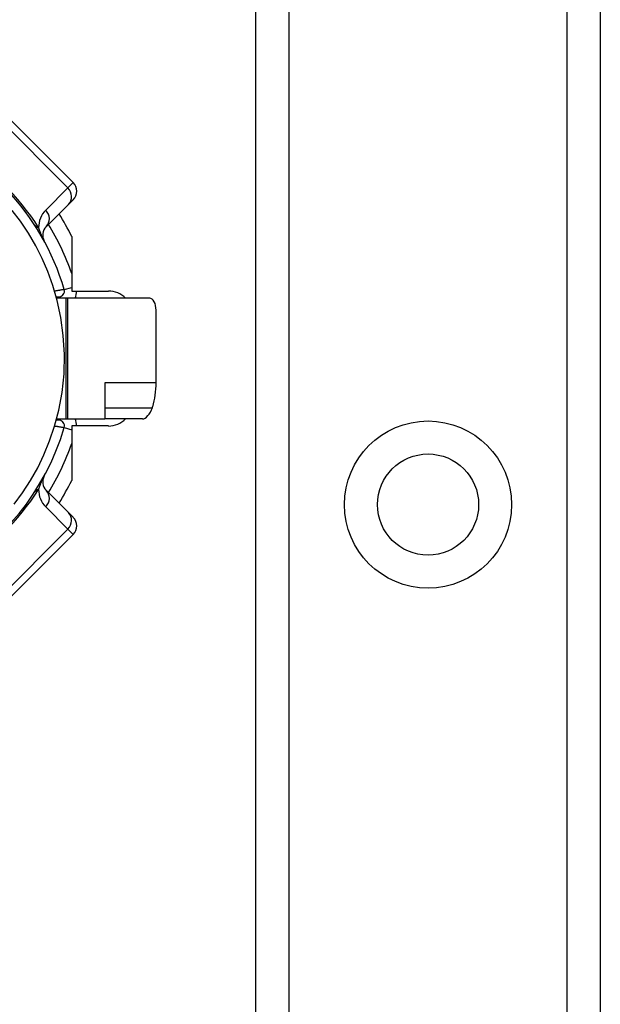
# Model space of a CAD drawing. Header units: inches. Extents: x 4.1 to 95.3, y 5.8 to 50.1.
# Tile 37 of 76: x 5.8 to 6.7, y 32.9 to 34.5. Entities that reach past the tile are written whole.
import ezdxf

# ---------------------------------------------------------------- set-up
doc = ezdxf.new("R2010")
doc.units = ezdxf.units.IN
doc.header["$MEASUREMENT"] = 0
doc.layers.add('Visible Edges(ANSI)', color=7, linetype='Continuous', lineweight=25)
doc.layers.add('Visible Tangent Edges(ANSI)', color=7, linetype='Continuous', lineweight=25)

msp = doc.modelspace()

# ---------------------------------------------------------------- linework, layer by layer
at = {"layer": 'Visible Edges(ANSI)'}
for p, q in [((6.1805, 19.5772), (6.1805, 36.9631)), ((6.7425, 36.9631), (6.7425, 19.5772)), ((5.8826, 34.2084), (5.7713, 34.3198)), ((5.8826, 34.1806), (5.8748, 34.1727)), ((5.8386, 34.1365), (5.8748, 34.1727)), ((5.8802, 34.1207), (5.8802, 34.0317)), ((5.8802, 34.0317), (5.9402, 34.0317)), ((5.855, 34.022), (5.8589, 34.022)), ((5.8707, 34.0201), (5.8556, 34.0201)), ((5.8737, 34.0201), (5.8707, 34.0201)), ((6.0074, 34.0201), (5.8737, 34.0201)), ((6.0179, 33.8819), (6.0179, 34.0004)), ((5.934, 33.8819), (5.934, 33.8232)), ((5.8556, 33.8232), (5.8707, 33.8232)), ((5.8707, 33.8232), (5.8737, 33.8232)), ((5.8737, 33.8232), (5.934, 33.8232)), ((5.9957, 33.8232), (5.934, 33.8232)), ((5.8589, 33.8213), (5.855, 33.8213)), ((5.8802, 33.8117), (5.8802, 33.7226)), ((5.9402, 33.8117), (5.8802, 33.8117)), ((5.8748, 33.6706), (5.8386, 33.7068)), ((5.8748, 33.6706), (5.8826, 33.6628)), ((5.7713, 33.5236), (5.8826, 33.6349))]:
    msp.add_line(p, q, dxfattribs=at)
at = {"layer": 'Visible Edges(ANSI)', "flags": 128}
for points in [[(5.7861, 33.6841), (5.7998, 33.7027), (5.813, 33.723), (5.8247, 33.7437), (5.8349, 33.7649), (5.8441, 33.7872), (5.8522, 33.8114), (5.8591, 33.8377), (5.8644, 33.8663), (5.8676, 33.8969), (5.8683, 33.928), (5.8665, 33.9591), (5.8625, 33.9888), (5.8566, 34.016), (5.8494, 34.0408), (5.8412, 34.0636), (5.832, 34.0848), (5.8215, 34.1054), (5.8095, 34.126), (5.7964, 34.1454), (5.7831, 34.163)], [(6.0118, 33.8415), (6.0118, 33.8416), (6.0118, 33.8416), (6.0119, 33.8417), (6.0119, 33.8418), (6.0119, 33.8418), (6.0119, 33.8419), (6.0119, 33.8419), (6.012, 33.842), (6.012, 33.842), (6.012, 33.8421), (6.012, 33.8422), (6.012, 33.8422), (6.0121, 33.8423), (6.0121, 33.8423), (6.0121, 33.8424), (6.0121, 33.8425), (6.0121, 33.8425), (6.0121, 33.8426), (6.0122, 33.8426), (6.0122, 33.8427), (6.0122, 33.8427), (6.0122, 33.8428), (6.0122, 33.8429), (6.0122, 33.8429)]]:
    msp.add_lwpolyline(points, dxfattribs=at)
at = {"layer": 'Visible Edges(ANSI)'}
msp.add_circle((6.4615, 33.6835), 0.0825, dxfattribs=at)
for centre, radius, start, end in [((5.4845, 33.9217), 0.3996, 16.3518, 70.8354), ((5.8687, 34.1945), 0.0197, 315, 45), ((5.4845, 33.9217), 0.4429, 26.7049, 32.1604), ((5.8525, 34.1226), 0.0197, 135, 208.6389), ((5.8589, 34.0315), 0.00945, 270, 16.3518), ((5.9402, 33.9923), 0.0394, 44.9104, 90), ((5.4845, 33.9217), 0.4921, 11.537, 11.7228), ((5.9402, 33.851), 0.0394, 270, 315.0896), ((5.4845, 33.9217), 0.4921, 348.2772, 348.463), ((5.4845, 33.9217), 0.3996, 253.8612, 343.6482), ((5.8589, 33.8118), 0.00945, 343.6482, 90), ((5.8525, 33.7207), 0.0197, 151.3611, 225), ((5.4845, 33.9217), 0.4429, 327.8396, 333.2951), ((5.8687, 33.6488), 0.0197, 315, 45)]:
    msp.add_arc(centre, radius, start, end, dxfattribs=at)
for centre, major_axis, ratio, start_param, end_param in [((6.0074, 34.0004), (0, 0.0197), 0.532359, 4.712389, 6.283185), ((5.9179, 33.8819), (0, 0.1181), 0.846518, 4.375874, 4.712389), ((6.0018, 33.8429), (-0.008, -0.0193), 0.47244, 0.192077, 1.691889)]:
    msp.add_ellipse(centre, major_axis=major_axis, ratio=ratio, start_param=start_param, end_param=end_param, dxfattribs=at)
at = {"layer": 'Visible Tangent Edges(ANSI)'}
for p, q in [((6.2344, 36.9631), (6.2344, 19.5772)), ((6.6887, 19.5772), (6.6887, 36.9631)), ((5.7626, 34.3111), (5.8739, 34.1997)), ((5.8739, 34.1997), (5.8826, 34.2084)), ((5.8739, 34.1997), (5.8377, 34.1635)), ((5.868, 34.0342), (5.8802, 34.0377)), ((5.8589, 34.022), (5.8589, 34.0201)), ((5.8707, 34.0201), (5.8707, 33.8232)), ((5.8737, 33.8232), (5.8737, 34.0201)), ((6.0179, 33.8819), (5.934, 33.8819)), ((5.934, 33.8415), (6.0118, 33.8415)), ((5.8589, 33.8232), (5.8589, 33.8213)), ((5.868, 33.8092), (5.8802, 33.8056)), ((5.8377, 33.6798), (5.8739, 33.6436)), ((5.8739, 33.6436), (5.7626, 33.5322)), ((5.8826, 33.6349), (5.8739, 33.6436))]:
    msp.add_line(p, q, dxfattribs=at)
at = {"layer": 'Visible Tangent Edges(ANSI)', "flags": 128}
for points in [[(5.8352, 34.1132), (5.8343, 34.1149), (5.8337, 34.1162), (5.8332, 34.1173), (5.8327, 34.1184), (5.8323, 34.1194), (5.8319, 34.1204), (5.8314, 34.1213), (5.8311, 34.1222), (5.8307, 34.1232), (5.8303, 34.124), (5.83, 34.1249), (5.8296, 34.1258), (5.8293, 34.1266), (5.829, 34.1275), (5.8287, 34.1283), (5.8284, 34.1291), (5.8281, 34.1299), (5.8278, 34.1307), (5.8275, 34.1315), (5.8272, 34.1322), (5.827, 34.133), (5.8267, 34.1337), (5.8265, 34.1345), (5.8262, 34.1352)], [(5.868, 34.0342), (5.8679, 34.0342), (5.8678, 34.0341), (5.8677, 34.0341), (5.8674, 34.0341), (5.8671, 34.034), (5.8667, 34.034), (5.8663, 34.0339), (5.8658, 34.0338), (5.8652, 34.0337), (5.8646, 34.0336), (5.864, 34.0335), (5.8633, 34.0334), (5.8625, 34.0332), (5.8617, 34.0331), (5.8609, 34.033), (5.86, 34.0328), (5.8591, 34.0327), (5.8582, 34.0325), (5.8573, 34.0323), (5.8563, 34.0322), (5.8553, 34.032), (5.8543, 34.0318), (5.8533, 34.0317), (5.8523, 34.0315)], [(5.8523, 33.8118), (5.8533, 33.8116), (5.8543, 33.8115), (5.8553, 33.8113), (5.8563, 33.8111), (5.8572, 33.811), (5.8582, 33.8108), (5.8591, 33.8106), (5.86, 33.8105), (5.8609, 33.8103), (5.8617, 33.8102), (5.8625, 33.8101), (5.8633, 33.8099), (5.864, 33.8098), (5.8646, 33.8097), (5.8652, 33.8096), (5.8658, 33.8095), (5.8663, 33.8094), (5.8667, 33.8094), (5.8671, 33.8093), (5.8674, 33.8092), (5.8677, 33.8092), (5.8678, 33.8092), (5.8679, 33.8092), (5.868, 33.8092)], [(5.8262, 33.7081), (5.8265, 33.7088), (5.8267, 33.7096), (5.827, 33.7103), (5.8272, 33.7111), (5.8275, 33.7118), (5.8278, 33.7126), (5.8281, 33.7134), (5.8284, 33.7142), (5.8287, 33.715), (5.829, 33.7159), (5.8293, 33.7167), (5.8296, 33.7175), (5.83, 33.7184), (5.8303, 33.7193), (5.8307, 33.7202), (5.8311, 33.7211), (5.8314, 33.722), (5.8319, 33.7229), (5.8323, 33.7239), (5.8327, 33.7249), (5.8332, 33.726), (5.8337, 33.7271), (5.8343, 33.7284), (5.8352, 33.7301)]]:
    msp.add_lwpolyline(points, dxfattribs=at)
at = {"layer": 'Visible Tangent Edges(ANSI)'}
msp.add_circle((6.4615, 33.6835), 0.1363, dxfattribs=at)
for centre, radius, start, end in [((5.4584, 33.8956), 0.439, 33.0901, 56.9099), ((5.8656, 34.1357), 0.0394, 135, 180.6587), ((5.4845, 33.9217), 0.4193, 19.3241, 31.4236), ((5.8589, 34.0315), 0.0291, 336.9277, 0.3097), ((5.8589, 33.8118), 0.0291, 359.6903, 23.0723), ((5.4845, 33.9217), 0.4193, 328.5764, 340.6759), ((5.4584, 33.9478), 0.439, 303.0901, 326.9099), ((5.8656, 33.7076), 0.0394, 179.3413, 225)]:
    msp.add_arc(centre, radius, start, end, dxfattribs=at)
for centre, major_axis, ratio, start_param, end_param in [((5.8609, 34.1867), (0.0139, -0.0139), 0.937622, 0, 1.570796), ((5.8247, 34.1505), (0.0139, -0.0139), 0.937622, 0, 1.570796), ((5.8523, 34.1613), (-0.033, -0.0215), 0.48633, 0, 0.409204), ((5.8523, 33.682), (-0.033, 0.0215), 0.48633, 5.873981, 6.283185), ((5.8247, 33.6929), (0.0139, 0.0139), 0.937622, 4.712389, 6.283185), ((5.8609, 33.6566), (0.0139, 0.0139), 0.937622, 4.712389, 6.283185)]:
    msp.add_ellipse(centre, major_axis=major_axis, ratio=ratio, start_param=start_param, end_param=end_param, dxfattribs=at)

doc.saveas('drawing.dxf')
